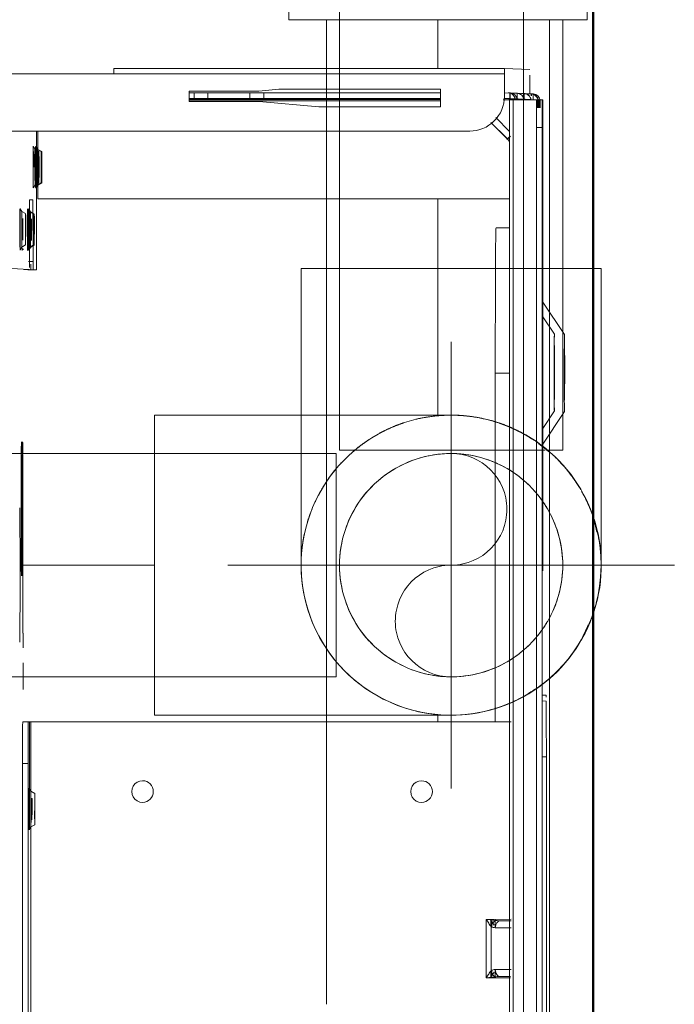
# Model space of a CAD drawing. Header units: millimetres. Extents: x 25873 to 52219, y 4748 to 39565.
# Tile 127 of 133: x 40221 to 40315, y 36962 to 37103. Entities that reach past the tile are written whole.
import ezdxf

# ---------------------------------------------------------------- set-up
doc = ezdxf.new("R2010")
doc.units = ezdxf.units.MM
doc.linetypes.add('ADSK_Осевая', pattern=[700, 500, -100, 0, -100])
doc.linetypes.add('ADSK_Скрыто', pattern=[300, 150, -150])
for name, color, linetype, lineweight in [('A-DETL-____-HDLN', 90, 'ADSK_Скрыто', 9), ('A-WALL-____-MCUT', 113, 'Continuous', 50), ('A-WALL-____-OTLN', 113, 'Continuous', 20), ('G-XREF-____-OTLN', 8, 'Continuous', 9), ('I-FURN-____-MCUT', 30, 'Continuous', 9), ('I-FURN-____-OTLN', 30, 'Continuous', 20), ('P-PIPE-____-CNTR', 3, 'ADSK_Осевая', 20), ('P-PIPE-____-OTLN', 3, 'Continuous', 20)]:
    doc.layers.add(name, color=color, linetype=linetype, lineweight=lineweight)

# ---------------------------------------------------------------- blocks, each defined once
blk = doc.blocks.new('Прямая форма - V line-609324-В_Этаж 01_Отопление')
at = {"layer": 'A-WALL-____-MCUT', "color": 253}
blk.add_line((0, -400), (3619.95, -400), dxfattribs=at)
blk = doc.blocks.new('Прямая форма - SW - 003-609325-В_Этаж 01_Отопление')
blk.add_blockref('Прямая форма - V line-609324-В_Этаж 01_Отопление', (0, 0))
blk = doc.blocks.new('Прямая форма - V line-609776-В_Этаж 01_Отопление')
at = {"layer": 'I-FURN-____-MCUT', "color": 53}
for p, q in [((0, -3600), (0, 0)), ((-10, -10), (-10, -3600))]:
    blk.add_line(p, q, dxfattribs=at)
blk = doc.blocks.new('Прямая форма - FU - 052-609777-В_Этаж 01_Отопление')
blk.add_blockref('Прямая форма - V line-609776-В_Этаж 01_Отопление', (0, 0))
blk = doc.blocks.new('V line_ifc_RVT-1-В_Этаж 01_Отопление')
at = {"layer": 'A-WALL-____-OTLN', "color": 9, "lineweight": 20, "rotation": 270}
blk.add_blockref('Прямая форма - SW - 003-609325-В_Этаж 01_Отопление', (40703.24, 38587.58), dxfattribs=at)
at = {"layer": 'I-FURN-____-OTLN', "color": 9, "lineweight": 20}
blk.add_blockref('Прямая форма - FU - 052-609777-В_Этаж 01_Отопление', (40303.24, 38587.58), dxfattribs=at)
blk = doc.blocks.new('VTp_786_0 Фильтр ППР - VTp_786_0-1675231-В_Этаж 01_Отопление')
at = {"layer": 'P-PIPE-____-OTLN', "color": 5}
for p, q in [((23.31, 26.15), (10.08, 26.15)), ((50, 21.4), (-50, 21.4)), ((-50, 21.4), (-50, -21.4)), ((50, -21.4), (50, 21.4)), ((6.55, 20.6), (-11.2, 20.6)), ((-11.2, -20.6), (6.55, -20.6)), ((-50, -21.4), (50, -21.4)), ((10.08, -26.15), (23.31, -26.15))]:
    blk.add_line(p, q, dxfattribs=at)
for centre, start_param, end_param in [((10.08, 0), 0, 0.59292), ((10.08, 0), 5.707208, 6.283185), ((23.31, 0), 5.689987, 6.283185), ((10.08, 0), 2.548394, 3.141593), ((10.08, 0), 3.141593, 3.71757), ((23.31, 0), 3.141593, 3.734513)]:
    blk.add_ellipse(centre, major_axis=(0, 26.15), ratio=0.707107, start_param=start_param, end_param=end_param, dxfattribs=at)
blk = doc.blocks.new('City Class FR - City Class F_iam-V81-В_Этаж 01_Отопление')
at = {"layer": 'A-DETL-____-HDLN', "flags": 128}
for points in [[(-192.98, -37.28), (-193, -37.28), (-193.03, -37.28), (-193.06, -37.28), (-193.1, -37.28), (-193.14, -37.28), (-193.19, -37.28), (-193.24, -37.28)], [(-192.99, -37.13), (-193.02, -37.12), (-193.05, -37.12), (-193.09, -37.12), (-193.14, -37.12)]]:
    blk.add_lwpolyline(points, dxfattribs=at)
at = {"layer": 'A-DETL-____-HDLN'}
for centre, start_param, end_param in [((-204.82, -34.88), 3.150557, 3.490411), ((-204.82, -34.88), 2.792279, 3.138605), ((-204.82, -34.96), 3.150557, 3.490411), ((-204.82, -34.96), 2.792279, 3.138605), ((-204.82, -34.88), 5.933871, 6.274221), ((-204.82, -34.88), 0.002988, 0.348818), ((-204.82, -34.96), 5.933871, 6.274221), ((-204.82, -34.96), 0.002988, 0.348818), ((-204.84, -35.3), 3.150557, 3.490411), ((-204.84, -35.3), 2.792279, 3.138605), ((-204.84, -35.3), 5.933871, 6.274221), ((-204.84, -35.3), 0.002988, 0.348818), ((-195.87, -35.94), 3.150557, 3.490411), ((-195.87, -35.94), 2.792279, 3.138605), ((-195.87, -36.09), 3.150557, 3.490411), ((-195.87, -36.09), 2.792279, 3.138605), ((-195.87, -36.09), 0.002988, 0.348818), ((-195.87, -36.09), 5.933871, 6.274221), ((-195.87, -35.94), 5.933871, 6.274221), ((-195.87, -35.94), 0.002988, 0.348818), ((-112.86, -35.69), 3.150557, 3.490411), ((-112.86, -35.69), 2.792279, 3.138605), ((-112.86, -35.69), 5.933871, 6.274221), ((-112.86, -35.69), 0.002988, 0.348818), ((-195.92, -37.18), 2.792279, 3.138605), ((-195.92, -37.18), 3.150557, 3.490411), ((-195.92, -37.18), 0.002988, 0.348818), ((-195.92, -37.18), 5.933871, 6.274221)]:
    blk.add_ellipse(centre, major_axis=(1.55, 0), ratio=0.005175, start_param=start_param, end_param=end_param, dxfattribs=at)
at = {"layer": 'G-XREF-____-OTLN'}
for p, q in [((-181, 40.5), (-185.65, 37.39)), ((-165.18, 37.32), (-170, 40.53)), ((-181.07, 39.05), (-183.55, 37.39)), ((-167.42, 37.32), (-170.07, 39.08)), ((-120.49, 38.03), (-60.64, 38.16)), ((-214.65, 37.24), (-214.64, 37.33)), ((-214.65, 37.24), (-214.65, 36.44)), ((-214.65, 37.24), (-214.65, 36.44)), ((-201.28, 37.36), (-214.64, 37.33)), ((-214.64, 37.33), (-201.28, 37.36)), ((-214.64, 36.84), (-214.64, 36.36)), ((-213.48, 36.84), (-214.64, 36.84)), ((-214.47, 36.94), (-214.48, 36.68)), ((-214.48, 36.68), (-213.48, 36.69)), ((-213.48, 36.95), (-214.47, 36.95)), ((-60.64, 37.55), (-210.65, 37.22)), ((-210.65, 36.42), (-210.65, 37.22)), ((-60.64, 36.75), (-210.65, 36.42)), ((-175.65, 37.41), (-195.65, 37.36)), ((-147.15, 37.48), (-170.02, 37.43)), ((-170.02, 37.43), (-147.15, 37.48)), ((-129.36, 37.44), (-129.33, 37.97)), ((-128.52, 37.44), (-128.49, 37.97)), ((-120.49, 38.03), (-120.49, 37.42)), ((-219.13, 31.83), (-218.97, 35.44)), ((-218.17, 35.44), (-215.48, 35.45)), ((-215.47, 35.45), (-215.63, 31.84)), ((-215.48, 35.69), (-215.53, 34.72)), ((-215.53, 34.67), (-215.48, 35.64)), ((-215.47, 35.99), (-215.48, 35.73)), ((-215.48, 35.68), (-215.47, 35.94)), ((-215.48, 35.68), (-215.48, 34.67)), ((-215.48, 34.67), (-215.48, 35.68)), ((-215.48, 35.64), (-215.48, 34.67)), ((-215.47, 35.94), (-214.67, 35.94)), ((-214.68, 35.64), (-214.73, 34.67)), ((-214.65, 36.44), (-214.64, 36.53)), ((-214.64, 36.53), (-213.48, 36.54)), ((-214.64, 36.43), (-213.48, 36.44)), ((-214.63, 33.05), (-214.64, 36.43)), ((-213.48, 36.64), (-214.48, 36.64)), ((-213.48, 36.64), (-214.48, 36.64)), ((-215.53, 34.68), (-215.57, 33.71)), ((-215.57, 33.66), (-215.53, 34.63)), ((-214.73, 34.63), (-214.77, 33.66)), ((-214.73, 33.66), (-214.73, 34.63)), ((-215.62, 32.66), (-215.63, 32.39)), ((-215.63, 32.35), (-215.62, 32.61)), ((-215.57, 33.67), (-215.62, 32.7)), ((-215.62, 32.65), (-215.57, 33.62)), ((-214.82, 32.61), (-214.83, 32.35)), ((-214.82, 32.66), (-214.77, 33.62)), ((-214.77, 32.65), (-214.77, 33.62)), ((-214.63, 33.05), (-60.63, 33.38)), ((-214.63, 32.55), (-60.63, 32.88)), ((-60.63, 32.88), (-214.63, 32.55)), ((-214.62, 31.62), (-214.62, 32.55)), ((-210.1, 32.56), (-212.07, 30.58)), ((-200.46, 32.58), (-200.31, -35.03)), ((-196.27, 32.6), (-196.26, 30.66)), ((-196.27, 32.6), (-196.26, 30.66)), ((-175.47, 32.65), (-175.47, 30.59)), ((-125.51, 32.96), (-125.36, -35.87)), ((-97.2, 29.45), (-97.21, 33.04)), ((-97.01, 33.05), (-97.01, 31.47)), ((-97.01, 33.05), (-97.01, 31.48)), ((-97.01, 31.48), (-97.01, 33.05)), ((-96.01, 33.05), (-96.01, 30.77)), ((-90.01, 33.07), (-90.01, 30.78)), ((-89.01, 31.49), (-89.01, 32.95)), ((-89.01, 32.95), (-89.01, 31.49)), ((-88.81, 32.95), (-88.8, 29.47)), ((-219.13, 31.83), (-219.01, -24.17)), ((-219.01, -24.17), (-219.13, 31.83)), ((-218.21, -24.17), (-218.33, 31.83)), ((-215.63, 31.83), (-218.33, 31.83)), ((-215.13, 31.83), (-215.63, 31.83)), ((-214.83, 32.35), (-214.83, 31.71)), ((-209.13, 32.15), (-211.39, 29.88)), ((-211.38, 29.86), (-209.13, 32.12)), ((-209.13, 32.12), (-211.38, 29.86)), ((-209, 32.28), (-209.13, 32.15)), ((-209.13, 32.12), (-209.01, 32.24)), ((-209.13, 32.12), (-209.01, 32.24)), ((-209, 32.28), (-209.01, 32.24)), ((-175.47, 30.59), (-125.51, 30.7)), ((-97.21, 30.76), (-96.01, 30.77)), ((-97.2, 30.11), (-96.17, 30.12)), ((-96.39, 30.62), (-96.87, 30.26)), ((-96.87, 30.26), (-96.13, 30.26)), ((-89.84, 30.17), (-96.17, 30.16)), ((-90.01, 30.78), (-88.81, 30.78)), ((-89.88, 30.27), (-89.14, 30.27)), ((-89.84, 30.13), (-88.8, 30.13)), ((-89.14, 30.27), (-89.62, 30.64)), ((-88.8, 29.47), (-97.2, 29.45)), ((-209.49, -262.24), (-210.12, 26.85)), ((-216.11, 22.63), (-213.61, 22.64)), ((-216.06, -0.51), (-216.11, 22.63)), ((-215.56, -2.65), (-215.61, 22.63)), ((-214.81, 22.63), (-214.76, -2.65)), ((-214.56, -13.36), (-214.64, 22.64)), ((-214.36, -13.36), (-214.44, 22.64)), ((-213.61, 22.64), (-213.57, 5.21)), ((-213.57, 5.21), (-214.31, -3.36)), ((-215.81, -3.37), (-216.06, -0.51)), ((-215.55, -4.68), (-215.56, -2.67)), ((-214.76, -2.67), (-215.56, -2.67)), ((-214.76, -2.67), (-214.75, -4.68)), ((-215.78, -13.37), (-215.81, -3.37)), ((-214.31, -3.36), (-214.28, -13.36)), ((-215.54, -10.68), (-215.55, -4.68)), ((-215.55, -4.68), (-214.75, -4.68)), ((-214.75, -4.68), (-214.74, -10.68)), ((-215.54, -12.67), (-215.54, -10.68)), ((-215.54, -10.68), (-214.74, -10.68)), ((-214.74, -10.68), (-214.74, -12.67)), ((-215.53, -13.37), (-215.54, -12.67)), ((-215.54, -12.67), (-214.74, -12.67)), ((-214.74, -12.67), (-214.73, -13.36)), ((-214.28, -13.36), (-215.78, -13.37)), ((-218.21, -24.17), (-218.08, -84.17)), ((-200.31, -35.03), (-209.99, -35.05)), ((-196.11, -35.21), (-209.99, -35.24)), ((-207.08, -34.9), (-207.4, -35.45)), ((-207.06, -34.49), (-207.38, -35.04)), ((-207.06, -34.57), (-207.38, -35.12)), ((-202.28, -35.44), (-202.59, -34.89)), ((-202.26, -35.03), (-202.58, -34.48)), ((-202.26, -35.11), (-202.58, -34.56)), ((-190.12, -35.23), (-190.13, -35.66)), ((-200.16, -36.21), (-200.14, -35.74)), ((-191.33, -36.23), (-200.16, -36.21)), ((-200.14, -35.74), (-191.31, -35.67)), ((-197.99, -36.52), (-198.87, -36.53)), ((-198.11, -35.54), (-198.43, -36.09)), ((-198.12, -35.7), (-198.43, -36.25)), ((-193.31, -36.24), (-193.63, -35.69)), ((-193.31, -36.08), (-193.62, -35.53)), ((-191.31, -35.67), (-191.31, -36.34)), ((-190.28, -38.77), (-190.16, -36.24)), ((-190.16, -37.04), (-190.16, -36.24)), ((-190.16, -36.24), (-190.16, -37.04)), ((-190.13, -36.46), (-190.13, -35.66)), ((-125.37, -36.24), (-125.36, -36.07)), ((-125.37, -36.24), (-125.37, -37.04)), ((-125.37, -36.24), (-125.37, -37.04)), ((-125.36, -35.87), (-64.48, -35.74)), ((-125.36, -36.07), (-109.87, -36.03)), ((-64.48, -36.14), (-119.37, -36.26)), ((-119.37, -37.06), (-119.37, -36.26)), ((-115.11, -35.29), (-115.42, -35.84)), ((-110.3, -35.83), (-110.62, -35.28)), ((-198.17, -36.78), (-198.48, -37.33)), ((-193.36, -37.32), (-193.68, -36.77)), ((-138.06, -37.04), (-146.71, -37.06)), ((-135.94, -36.99), (-138.06, -37)), ((-138.06, -37), (-135.94, -36.99)), ((-130.01, -37.01), (-133.82, -37.02)), ((-64.48, -36.94), (-119.37, -37.06))]:
    blk.add_line(p, q, dxfattribs=at)
at = {"layer": 'G-XREF-____-OTLN', "flags": 128}
for points in [[(-209.01, 32.24), (-208.95, 32.3), (-208.89, 32.35), (-208.83, 32.4), (-208.76, 32.45), (-208.7, 32.5), (-208.63, 32.54), (-208.56, 32.58)], [(-207.38, -35.04), (-207.75, -35.28), (-207.77, -35.29)], [(-207.38, -35.12), (-207.75, -35.36), (-207.77, -35.37)], [(-202.26, -35.03), (-201.89, -35.27), (-201.86, -35.27)], [(-202.26, -35.11), (-201.89, -35.35), (-201.87, -35.35)], [(-207.4, -35.45), (-207.77, -35.7), (-207.79, -35.7)], [(-202.28, -35.44), (-201.9, -35.68), (-201.88, -35.69)], [(-198.43, -36.09), (-198.8, -36.34), (-198.82, -36.34)], [(-198.43, -36.25), (-198.8, -36.49), (-198.82, -36.49)], [(-193.31, -36.08), (-192.93, -36.32), (-192.91, -36.33)], [(-193.31, -36.24), (-192.94, -36.48), (-192.92, -36.48)], [(-115.42, -35.84), (-115.79, -36.09), (-115.81, -36.09)], [(-110.3, -35.83), (-109.93, -36.08), (-109.91, -36.08)], [(-198.48, -37.33), (-198.85, -37.58), (-198.87, -37.58)], [(-193.36, -37.32), (-192.99, -37.57), (-192.97, -37.57)], [(-192.98, -37.28), (-193, -37.28), (-193.03, -37.28), (-193.06, -37.28), (-193.1, -37.28), (-193.14, -37.28), (-193.19, -37.28), (-193.24, -37.28)], [(-192.99, -37.13), (-193.02, -37.12), (-193.05, -37.12), (-193.09, -37.12), (-193.14, -37.12)]]:
    blk.add_lwpolyline(points, dxfattribs=at)
at = {"layer": 'G-XREF-____-OTLN'}
for centre, major_axis, ratio, start_param, end_param in [((-175.5, 40.51), (5.5, 0.01), 0.005175, 3.141345, 6.282937), ((-175.5, 40.51), (5.5, 0.01), 0.005175, 2.748646, 3.133835), ((-175.5, 40.51), (5.5, 0.01), 0.005175, 0.78515, 2.355505), ((-175.5, 40.51), (5.5, 0.01), 0.005175, 0.007728, 0.392451), ((-175.57, 39.06), (5.5, 0.01), 0.005175, 3.141345, 6.282937), ((-175.57, 39.06), (5.5, 0.01), 0.005175, 2.748646, 3.133835), ((-175.57, 39.06), (5.5, 0.01), 0.005175, 0.78515, 2.355505), ((-175.57, 39.06), (5.5, 0.01), 0.005175, 0.007728, 0.392451), ((-214.65, 35.85), (0.648, 0.643), 0.814474, 0.691329, 2.462882), ((-214.47, 35.94), (-0.999, 0.046), 0.999987, 4.760269, 6.331065), ((-210.65, 37.24), (4, 0.01), 0.005175, 3.141593, 4.712141), ((-214.64, 36.33), (-0.002, 1), 0.000248, 5.240673, 6.283185), ((-195.65, 37.33), (6.5, 0.01), 0.005175, 1.570548, 4.712141), ((-175.65, 37.37), (6.5, 0.01), 0.005175, 4.712141, 7.853734), ((-150.65, 37.43), (3.5, 0.01), 0.005175, 3.141593, 6.282937), ((-120.49, 37.99), (8.84, 0.02), 0.005175, 2.887711, 3.141345), ((-120.49, 37.99), (8, 0.02), 0.005175, 1.570548, 3.141345), ((-214.7, 34.8), (0.641, 0.65), 0.818497, 0.814551, 2.450198), ((-214.69, 34.84), (0.648, 0.643), 0.814474, 1.577406, 2.462882), ((-214.65, 35.8), (0.641, 0.65), 0.818497, 0.678044, 2.450198), ((-214.48, 35.68), (1, 0.002), 0.005175, 3.141603, 3.926743), ((-214.48, 35.64), (1, 0.002), 0.005175, 2.355947, 3.141345), ((-214.47, 35.94), (1, 0.002), 0.005175, 2.355947, 3.141345), ((-210.65, 36.44), (4, 0.01), 0.005175, 3.141593, 4.712141), ((-214.64, 36.33), (0, 0.2), 0.000248, 5.240673, 6.283185), ((-214.74, 33.79), (0.641, 0.65), 0.818497, 0.753674, 2.450198), ((-214.74, 33.83), (0.648, 0.643), 0.814474, 0.772408, 2.462882), ((-214.53, 34.67), (1, 0.002), 0.005175, 3.141603, 4.588176), ((-214.53, 34.63), (1, 0.002), 0.005175, 1.69272, 3.141345), ((-214.53, 34.67), (-0.2, 0.009), 0.999987, 5.545667, 6.283185), ((-214.53, 34.63), (-0.2, 0.009), 0.999987, 5.545667, 6.331065), ((-214.53, 34.63), (0.2, 0), 0.005175, 2.355947, 3.141345), ((-214.63, 32.35), (-0.999, 0.046), 0.999987, 6.129707, 6.331065), ((-214.79, 32.82), (0.648, 0.643), 0.814474, 0.710464, 2.462882), ((-214.79, 32.78), (0.641, 0.65), 0.818497, 0.693954, 2.450198), ((-214.62, 32.66), (1, 0.002), 0.005175, 3.141603, 4.695971), ((-214.62, 32.61), (1, 0.002), 0.005175, 1.584886, 3.141345), ((-214.63, 32.35), (-0.999, 0.046), 0.999987, 4.760549, 6.129707), ((-214.57, 33.66), (1, 0.002), 0.005175, 3.141603, 4.642054), ((-214.57, 33.62), (1, 0.002), 0.005175, 1.638853, 3.141345), ((-214.63, 32.35), (-0.2, 0.009), 0.999987, 4.760269, 6.331065), ((-214.62, 32.66), (-0.2, 0.009), 0.999987, 4.760269, 6.283185), ((-214.62, 32.61), (-0.2, 0.009), 0.999987, 4.760269, 6.331065), ((-214.62, 32.61), (0.2, 0), 0.005175, 1.570548, 3.141345), ((-214.57, 33.62), (-0.2, 0.009), 0.999987, 5.545667, 6.331065), ((-214.57, 33.66), (-0.2, 0.009), 0.999987, 5.545667, 6.283185), ((-214.57, 33.62), (0.2, 0), 0.005175, 2.355947, 3.141345), ((-214.64, 33.55), (-0.002, 1), 0.000248, 2.09908, 3.141593), ((-209.71, 32.95), (-0.709, 0.706), 0.003835, 1.96265, 3.141593), ((-209.71, 32.98), (-0.709, 0.706), 0.003835, 3.145077, 4.327504), ((-218.33, 31.83), (0.8, 0.002), 0.005175, 3.141593, 4.712141), ((-215.12, 26.83), (-4.99, 0.23), 0.999987, 3.189473, 4.760271), ((-96.01, 31.48), (1, 0.002), 0.710757, 3.141593, 4.712036), ((-175.46, 30.7), (20.8, 0.05), 0.005175, 3.141593, 4.712141), ((-115.48, 20.15), (-1.55, 0.07), 0.999987, 3.189473, 6.331065), ((-115.48, 20.15), (-1.55, 0.07), 0.999987, 0.04788, 3.189473), ((-115.4, -19.85), (-1.55, 0.07), 0.999987, 3.189473, 6.331065), ((-115.4, -19.85), (-1.55, 0.07), 0.999987, 0.04788, 3.189473), ((-218.21, -24.17), (0.8, 0.002), 0.005175, 3.141593, 4.712141), ((-204.82, -35.28), (2.99, 0.01), 0.005175, 1.570548, 3.141345), ((-204.82, -35.03), (2.56, 0.01), 0.005175, 1.570548, 3.138605), ((-204.82, -35.03), (2.56, 0.01), 0.005175, 3.141345, 4.712141), ((-204.82, -35.11), (2.56, 0.01), 0.005175, 1.570548, 3.138605), ((-204.82, -35.11), (2.56, 0.01), 0.005175, 3.141345, 4.712141), ((-204.84, -34.9), (2.24, 0), 0.005175, 0.002988, 3.138605), ((-204.84, -34.9), (2.24, 0), 0.005175, 3.150557, 6.274221), ((-204.82, -34.48), (2.24, 0), 0.005175, 0.002988, 3.138605), ((-204.82, -34.48), (2.24, 0), 0.005175, 3.150557, 6.274221), ((-204.82, -34.56), (2.24, 0), 0.005175, 0.002988, 3.138605), ((-204.82, -34.56), (2.24, 0), 0.005175, 3.150557, 6.274221), ((-204.82, -34.88), (1.55, 0), 0.005175, 0.002988, 3.138605), ((-204.82, -34.88), (1.55, 0), 0.005175, 3.150557, 6.274221), ((-204.82, -34.96), (1.55, 0), 0.005175, 0.002988, 3.138605), ((-204.82, -34.96), (1.55, 0), 0.005175, 3.150557, 6.274221), ((-204.82, -35.03), (2.56, 0.01), 0.005175, 0.002988, 1.570548), ((-204.82, -35.03), (2.56, 0.01), 0.005175, 4.712141, 6.282937), ((-204.82, -35.11), (2.56, 0.01), 0.005175, 0.002988, 1.570548), ((-204.82, -35.11), (2.56, 0.01), 0.005175, 4.712141, 6.282937), ((-204.82, -35.28), (2.99, 0.01), 0.005175, 4.712141, 7.853734), ((-196.12, -35.24), (6, 0.01), 0.005175, 0, 1.570548), ((-204.84, -35.7), (2.99, 0.01), 0.005175, 1.570548, 3.141345), ((-204.84, -35.7), (2.99, 0.01), 0.005175, 3.141345, 4.712141), ((-204.82, -35.28), (2.99, 0.01), 0.005175, 3.141345, 4.712141), ((-204.82, -35.36), (2.99, 0.01), 0.005175, 1.570548, 3.141345), ((-204.82, -35.36), (2.99, 0.01), 0.005175, 3.141345, 4.712141), ((-204.84, -35.45), (2.56, 0.01), 0.005175, 1.570548, 3.138605), ((-204.84, -35.45), (2.56, 0.01), 0.005175, 3.141345, 4.712141), ((-204.82, -35.51), (1.87, 0), 0.005175, 1.574823, 3.138605), ((-204.82, -35.51), (1.87, 0), 0.005175, 3.141345, 4.707866), ((-204.82, -35.43), (1.87, 0), 0.005175, 1.570548, 3.138605), ((-204.82, -35.43), (1.87, 0), 0.005175, 3.141345, 4.707866), ((-204.84, -35.3), (1.55, 0), 0.005175, 3.150557, 6.274221), ((-204.84, -35.3), (1.55, 0), 0.005175, 0.002988, 3.138605), ((-204.84, -35.45), (2.56, 0.01), 0.005175, 0.002988, 1.570548), ((-204.84, -35.45), (2.56, 0.01), 0.005175, 4.712141, 6.282937), ((-204.84, -35.7), (2.99, 0.01), 0.005175, 4.712141, 6.282937), ((-204.82, -35.36), (2.99, 0.01), 0.005175, 4.712141, 7.853734), ((-204.82, -35.43), (1.87, 0), 0.005175, 0.78515, 1.570548), ((-195.87, -36.49), (2.99, 0.01), 0.005175, 2.355947, 3.141345), ((-195.87, -36.49), (2.99, 0.01), 0.005175, 3.141345, 4.712141), ((-195.87, -36.34), (2.99, 0.01), 0.005175, 1.570548, 3.141345), ((-195.87, -36.34), (2.99, 0.01), 0.005175, 3.141345, 4.712141), ((-195.87, -36.09), (2.56, 0.01), 0.005175, 1.570548, 3.138605), ((-195.87, -36.09), (2.56, 0.01), 0.005175, 3.141345, 4.712141), ((-195.87, -36.24), (2.56, 0.01), 0.005175, 1.570548, 3.138605), ((-195.87, -36.24), (2.56, 0.01), 0.005175, 3.141345, 4.712141), ((-195.87, -35.69), (2.24, 0), 0.005175, 0.002988, 3.138605), ((-195.87, -35.69), (2.24, 0), 0.005175, 3.150557, 6.274221), ((-195.87, -35.54), (2.24, 0), 0.005175, 0.002988, 3.138605), ((-195.87, -35.54), (2.24, 0), 0.005175, 3.150557, 6.274221), ((-195.87, -35.94), (1.55, 0), 0.005175, 3.150557, 6.274221), ((-195.87, -35.94), (1.55, 0), 0.005175, 0.002988, 3.138605), ((-195.87, -36.09), (1.55, 0), 0.005175, 0.002988, 3.138605), ((-195.87, -36.09), (1.55, 0), 0.005175, 3.150557, 6.274221), ((-195.87, -36.09), (2.56, 0.01), 0.005175, 0.002988, 1.570548), ((-195.87, -36.09), (2.56, 0.01), 0.005175, 4.712141, 6.282937), ((-195.87, -36.24), (2.56, 0.01), 0.005175, 0.002988, 1.570548), ((-195.87, -36.24), (2.56, 0.01), 0.005175, 4.712141, 6.282937), ((-195.87, -36.34), (2.99, 0.01), 0.005175, 4.712141, 7.853734), ((-195.87, -36.49), (2.99, 0.01), 0.005175, 4.712141, 7.853734), ((-194.16, -36.25), (4, 0.01), 0.005175, 0.392451, 0.78515), ((-194.13, -35.67), (4, 0.01), 0.005175, 5.497539, 6.282937), ((-196.11, -36.04), (6, 0.01), 0.005175, 0, 0.533166), ((-119.37, -36.23), (6, 0.01), 0.005175, 3.141593, 4.712141), ((-125.36, -35.87), (0, 0.2), 0.000248, 3.932166, 4.717564), ((-112.86, -36.09), (2.99, 0.01), 0.005175, 1.570548, 3.141345), ((-112.86, -36.09), (2.99, 0.01), 0.005175, 3.141345, 4.712141), ((-112.86, -35.84), (2.56, 0.01), 0.005175, 1.570548, 3.138605), ((-112.86, -35.84), (2.56, 0.01), 0.005175, 3.141345, 4.712141), ((-112.86, -35.29), (2.24, 0), 0.005175, 0.002988, 3.138605), ((-112.86, -35.29), (2.24, 0), 0.005175, 3.150557, 6.274221), ((-112.86, -35.69), (1.55, 0), 0.005175, 3.150557, 6.274221), ((-112.86, -35.69), (1.55, 0), 0.005175, 0.002988, 3.138605), ((-112.86, -35.84), (2.56, 0.01), 0.005175, 0.002988, 1.570548), ((-112.86, -35.84), (2.56, 0.01), 0.005175, 4.712141, 6.282937), ((-112.86, -36.09), (2.99, 0.01), 0.005175, 4.712141, 7.853734), ((-195.92, -37.58), (2.99, 0.01), 0.005175, 1.570548, 4.712141), ((-195.92, -37.33), (2.56, 0.01), 0.005175, 1.570548, 3.138605), ((-195.92, -37.33), (2.56, 0.01), 0.005175, 3.141345, 4.712141), ((-195.92, -36.78), (2.24, 0), 0.005175, 0.002988, 3.138605), ((-195.92, -36.78), (2.24, 0), 0.005175, 3.150557, 6.274221), ((-195.92, -37.18), (1.55, 0), 0.005175, 0.002988, 3.138605), ((-195.92, -37.18), (1.55, 0), 0.005175, 3.150557, 6.274221), ((-195.92, -37.33), (2.56, 0.01), 0.005175, 0.002988, 1.570548), ((-195.92, -37.33), (2.56, 0.01), 0.005175, 4.712141, 6.282937), ((-195.92, -37.58), (2.99, 0.01), 0.005175, 6.282937, 7.853734), ((-195.92, -37.58), (2.99, 0.01), 0.005175, 4.712141, 6.282937), ((-195.87, -37.29), (2.99, 0.01), 0.005175, 0.019868, 0.360448), ((-195.87, -37.29), (2.99, 0.01), 0.005175, 5.919186, 6.262822), ((-155.87, -37.29), (9.62, 0.02), 0.005175, 3.145864, 6.278927), ((-155.87, -37.29), (9.62, 0.02), 0.005175, 2.547531, 3.141345), ((-155.87, -37.12), (9.62, 0.02), 0.005175, 3.145864, 6.278927), ((-155.87, -37.12), (9.62, 0.02), 0.005175, 2.549353, 3.141345), ((-155.87, -37.29), (9.62, 0.02), 0.005175, 6.282937, 8.796211), ((-155.87, -37.12), (9.62, 0.02), 0.005175, 6.282937, 8.796211), ((-146.39, -37.52), (9.62, 0.02), 0.005175, 6.282937, 9.42453), ((-119.37, -37.03), (6, 0.01), 0.005175, 3.141593, 4.712141)]:
    blk.add_ellipse(centre, major_axis=major_axis, ratio=ratio, start_param=start_param, end_param=end_param, dxfattribs=at)
for points in [[(-97.01, 31.48), (-97.01, 31.38), (-97.01, 31.17), (-97.02, 30.96), (-97.03, 30.86)], [(-90.01, 30.78), (-89.87, 30.78), (-89.61, 30.82), (-89.28, 30.98), (-89.06, 31.21), (-89.01, 31.4), (-89.01, 31.49)], [(-88.98, 30.88), (-88.99, 30.98), (-89, 31.19), (-89.01, 31.39), (-89.01, 31.49)], [(-97.03, 30.86), (-97.04, 30.76), (-97.07, 30.54), (-97.11, 30.19), (-97.16, 29.82), (-97.19, 29.57), (-97.2, 29.45)], [(-97.2, 30.11), (-97.15, 30.14), (-97.03, 30.19), (-96.92, 30.24), (-96.87, 30.26)], [(-96.17, 30.16), (-96.23, 30.1), (-96.38, 29.99), (-96.64, 29.82), (-96.92, 29.63), (-97.11, 29.51), (-97.2, 29.45)], [(-96.01, 30.77), (-96.01, 30.66), (-96.03, 30.45), (-96.12, 30.25), (-96.17, 30.16)], [(-90.01, 30.78), (-90.01, 30.68), (-89.98, 30.47), (-89.89, 30.26), (-89.84, 30.17)], [(-89.84, 30.17), (-89.77, 30.12), (-89.63, 30.01), (-89.37, 29.83), (-89.09, 29.65), (-88.9, 29.53), (-88.8, 29.47)], [(-89.14, 30.27), (-89.09, 30.25), (-88.97, 30.21), (-88.86, 30.16), (-88.8, 30.13)], [(-88.8, 29.47), (-88.82, 29.59), (-88.85, 29.84), (-88.9, 30.2), (-88.94, 30.56), (-88.97, 30.78), (-88.98, 30.88)]]:
    blk.add_open_spline(points, degree=3, dxfattribs=at)
for points, knots in [([(-96.17, 30.16), (-96.24, 30.17), (-96.36, 30.21), (-96.54, 30.31), (-96.71, 30.42), (-96.85, 30.55), (-96.97, 30.7), (-97.03, 30.79), (-97.03, 30.86)], [0, 0, 0, 0, 0.166667, 0.333333, 0.5, 0.666667, 0.8125, 1, 1, 1, 1]), ([(-88.98, 30.88), (-88.98, 30.82), (-89.01, 30.71), (-89.09, 30.57), (-89.21, 30.46), (-89.37, 30.36), (-89.56, 30.25), (-89.72, 30.19), (-89.84, 30.17)], [0, 0, 0, 0, 0.166667, 0.333333, 0.5, 0.625, 0.75, 1, 1, 1, 1])]:
    blk.add_open_spline(points, degree=3, knots=knots, dxfattribs=at)
blk = doc.blocks.new('City Class FR - City Class 25 FR-V82-В_Этаж 01_Отопление')
blk.add_blockref('City Class FR - City Class F_iam-V81-В_Этаж 01_Отопление', (0, 0))
blk = doc.blocks.new('ADSK_Полипропилен_Отвод - Универсальный-V86-В_Этаж 01_Отопление')
at = {"layer": 'A-DETL-____-HDLN', "color": 1}
for p, q in [((40282.88, 37067.4), (40264.92, 37067.4)), ((40297.04, 37067.4), (40282.88, 37067.4)), ((40261.38, 37046.35), (40261.38, 37024.9)), ((40283.33, 37003.41), (40283.23, 37003.41))]:
    blk.add_line(p, q, dxfattribs=at)
at = {"layer": 'A-DETL-____-HDLN', "color": 1, "flags": 128}
for points in [[(40282.77, 37003.41), (40282.25, 37003.41), (40281.39, 37003.45), (40280.53, 37003.53), (40279.68, 37003.64), (40278.83, 37003.78), (40277.99, 37003.96), (40277.16, 37004.18), (40276.33, 37004.42), (40275.52, 37004.7), (40274.72, 37005.01), (40273.93, 37005.35), (40273.15, 37005.72), (40272.4, 37006.13), (40271.65, 37006.56), (40270.93, 37007.03), (40270.22, 37007.52), (40269.54, 37008.04), (40268.87, 37008.59), (40268.23, 37009.16), (40267.62, 37009.76), (40267.02, 37010.38), (40266.45, 37011.02), (40265.91, 37011.69), (40265.4, 37012.38), (40264.91, 37013.09), (40264.45, 37013.82), (40264.02, 37014.56), (40263.63, 37015.33), (40263.26, 37016.1), (40262.92, 37016.89), (40262.62, 37017.7), (40262.35, 37018.51), (40262.11, 37019.34), (40261.9, 37020.18), (40261.73, 37021.02), (40261.59, 37021.87), (40261.49, 37022.72), (40261.42, 37023.58), (40261.38, 37024.44)], [(40296.08, 37007.93), (40295.9, 37007.8), (40295.21, 37007.29), (40294.49, 37006.81), (40293.76, 37006.36), (40293.01, 37005.94), (40292.24, 37005.55), (40291.46, 37005.19), (40290.67, 37004.86), (40289.86, 37004.57), (40289.26, 37004.37)]]:
    blk.add_lwpolyline(points, dxfattribs=at)
at = {"layer": 'A-DETL-____-HDLN', "color": 1}
for radius, start, end in [(21.5, 91.0158, 268.9843), (21.5, 80.7531, 89.7648), (21.5, 60, 72.6149), (21.5, 52.2677, 60), (16, 45, 180), (21.5, 45.545, 48.6331), (21.5, 30.3234, 44.498), (16, 39.7918, 45), (16, 35.0724, 39.2064), (21.5, 18.1499, 29.607), (16, 30, 33.7848), (16, 0, 30), (21.5, 345.3062, 11.9215), (16, 180, 315), (16, 330, 0), (21.5, 336.6444, 344.7474), (16, 325.5129, 330), (16, 315, 320.2082), (16, 320.7936, 324.9276), (21.5, 315.5234, 329.5912), (21.5, 287.3851, 314.4932)]:
    blk.add_arc((40282.88, 37024.9), radius, start, end, dxfattribs=at)
for points, knots in [([(40277.82, 37045.8), (40278.63, 37045.99), (40280.15, 37046.25), (40281.72, 37046.37), (40282.45, 37046.39)], [0.875, 0.875, 0.875, 0.875, 0.9375, 0.9896982, 0.9896982, 0.9896982, 0.9896982]), ([(40282.88, 37046.4), (40283.75, 37046.39), (40285.33, 37046.28), (40286.85, 37046.04), (40287.53, 37045.89)], [0, 0, 0, 0, 0.0625, 0.1148009, 0.1148009, 0.1148009, 0.1148009]), ([(40272.59, 37043.78), (40272.81, 37043.9), (40273.38, 37044.2), (40274.34, 37044.64), (40275.29, 37045.02), (40275.88, 37045.23), (40276.08, 37045.3)], [0.72926112, 0.72926112, 0.72926112, 0.72926112, 0.75, 0.78125, 0.8125, 0.82922996, 0.82922996, 0.82922996, 0.82922996]), ([(40289.67, 37045.3), (40289.88, 37045.23), (40290.47, 37045.02), (40291.41, 37044.64), (40292.37, 37044.2), (40292.94, 37043.9), (40293.17, 37043.78)], [0.17077004, 0.17077004, 0.17077004, 0.17077004, 0.1875, 0.21875, 0.25, 0.27073888, 0.27073888, 0.27073888, 0.27073888]), ([(40268.64, 37041.02), (40268.91, 37041.25), (40269.46, 37041.71), (40270.3, 37042.34), (40270.87, 37042.73), (40271.13, 37042.91)], [0.59375, 0.59375, 0.59375, 0.59375, 0.625, 0.65625, 0.68289275, 0.68289275, 0.68289275, 0.68289275]), ([(40295.16, 37042.55), (40295.24, 37042.49), (40295.63, 37042.21), (40296.29, 37041.71), (40296.84, 37041.25), (40297.11, 37041.02)], [0.33518587, 0.33518587, 0.33518587, 0.33518587, 0.34375, 0.375, 0.40625, 0.40625, 0.40625, 0.40625]), ([(40262.26, 37031), (40262.37, 37031.36), (40262.67, 37032.31), (40263.29, 37033.83), (40264.16, 37035.53), (40265.03, 37036.92), (40265.81, 37038), (40266.45, 37038.78), (40266.9, 37039.29), (40267.14, 37039.54)], [0.2119064, 0.2119064, 0.2119064, 0.2119064, 0.25, 0.3125, 0.375, 0.4375, 0.46875, 0.5, 0.53125, 0.53125, 0.53125, 0.53125]), ([(40299.45, 37038.6), (40299.61, 37038.4), (40299.99, 37037.93), (40300.69, 37036.97), (40301.18, 37036.19), (40301.48, 37035.69)], [0.5070652, 0.5070652, 0.5070652, 0.5070652, 0.53125, 0.5625, 0.6189995, 0.6189995, 0.6189995, 0.6189995]), ([(40301.68, 37035.32), (40301.96, 37034.83), (40302.47, 37033.82), (40302.89, 37032.78), (40303.08, 37032.26)], [0.6325061, 0.6325061, 0.6325061, 0.6325061, 0.6875, 0.7435318, 0.7435318, 0.7435318, 0.7435318]), ([(40261.38, 37024.9), (40261.38, 37026.11), (40261.5, 37027.62), (40261.79, 37029.12), (40261.86, 37029.42)], [0, 0, 0, 0, 0.125, 0.1567065, 0.1567065, 0.1567065, 0.1567065])]:
    blk.add_open_spline(points, degree=3, knots=knots, dxfattribs=at)
for points in [[(40298.62, 37039.54), (40298.79, 37039.35), (40298.97, 37039.16), (40299.14, 37038.97)], [(40304.1, 37028.35), (40304.25, 37027.4), (40304.34, 37026.45), (40304.37, 37025.49)]]:
    blk.add_open_spline(points, degree=3, dxfattribs=at)
at = {"layer": 'P-PIPE-____-OTLN', "color": 10}
for p, q in [((40261.38, 37067.4), (40261.38, 37046.4)), ((40264.9, 37067.4), (40261.38, 37067.4)), ((40304.38, 37067.4), (40297.08, 37067.4)), ((40304.38, 37024.9), (40304.38, 37067.4))]:
    blk.add_line(p, q, dxfattribs=at)
at = {"layer": 'P-PIPE-____-OTLN', "color": 10, "flags": 128}
for points in [[(40304.38, 37024.9), (40304.36, 37024.04), (40304.31, 37023.18), (40304.22, 37022.33), (40304.1, 37021.48), (40303.95, 37020.63), (40303.76, 37019.79)], [(40303.54, 37018.96), (40303.28, 37018.14), (40303, 37017.33), (40302.68, 37016.53), (40302.33, 37015.74), (40301.95, 37014.97), (40301.53, 37014.22), (40301.09, 37013.48), (40300.62, 37012.76), (40300.12, 37012.06), (40299.59, 37011.38), (40299.04, 37010.72), (40298.46, 37010.09), (40297.86, 37009.48), (40297.23, 37008.89)]]:
    blk.add_lwpolyline(points, dxfattribs=at)
at = {"layer": 'P-PIPE-____-OTLN', "color": 10}
for start, end in [(12.0541, 18.0173), (330, 336.5118)]:
    blk.add_arc((40282.88, 37024.9), 21.5, start, end, dxfattribs=at)
for points in [[(40303.14, 37032.08), (40303.27, 37031.72), (40303.39, 37031.36), (40303.49, 37031)], [(40303.8, 37029.84), (40303.9, 37029.4), (40303.99, 37028.96), (40304.07, 37028.51)]]:
    blk.add_open_spline(points, degree=3, dxfattribs=at)
blk = doc.blocks.new('ADSK_Полипропилен_Отвод - Универсальный-1632455-В_Этаж 01_Отопление')
at = {"layer": 'A-DETL-____-HDLN', "color": 1, "flags": 128}
for points in [[(40288.86, 37045.56), (40289.68, 37045.31), (40290.49, 37045.02), (40291.29, 37044.7), (40292.07, 37044.35), (40292.84, 37043.97), (40293.6, 37043.56), (40294.34, 37043.12), (40295.06, 37042.65), (40295.76, 37042.15), (40296.44, 37041.62)], [(40296.13, 37007.94), (40295.44, 37007.42), (40294.73, 37006.94), (40294, 37006.48), (40293.25, 37006.05), (40292.49, 37005.65), (40291.71, 37005.28), (40290.92, 37004.95), (40290.12, 37004.64), (40289.3, 37004.37)]]:
    blk.add_lwpolyline(points, dxfattribs=at)
at = {"layer": 'A-DETL-____-HDLN', "color": 1}
for start_param, end_param in [(5.695152, 5.97672), (5.623207, 5.655585), (3.448058, 3.743733)]:
    blk.add_ellipse((40282.81, 37024.9), major_axis=(0, 21.5), ratio=0.999997, start_param=start_param, end_param=end_param, dxfattribs=at)
at = {"layer": 'P-PIPE-____-OTLN', "color": 10}
for p, q in [((40282.92, 37046.4), (40240.38, 37046.4)), ((40240.38, 37046.4), (40240.38, 37024.9)), ((40282.92, 37046.4), (40282.81, 37046.4)), ((40240.38, 37024.9), (40240.38, 37003.4)), ((40240.38, 37003.4), (40282.92, 37003.4)), ((40282.81, 37003.4), (40282.92, 37003.4))]:
    blk.add_line(p, q, dxfattribs=at)
at = {"layer": 'P-PIPE-____-OTLN', "color": 10, "flags": 128}
for points in [[(40282.92, 37046.4), (40283.78, 37046.38), (40284.63, 37046.33), (40285.49, 37046.25), (40286.34, 37046.13), (40287.19, 37045.97), (40288.03, 37045.78), (40288.86, 37045.56)], [(40296.44, 37041.62), (40297.09, 37041.06), (40297.73, 37040.49), (40298.34, 37039.88), (40298.93, 37039.25), (40299.49, 37038.6), (40300.02, 37037.93), (40300.53, 37037.23), (40301.01, 37036.52), (40301.46, 37035.78), (40301.88, 37035.03), (40302.27, 37034.27), (40302.63, 37033.49), (40302.96, 37032.69), (40303.25, 37031.88), (40303.51, 37031.07), (40303.74, 37030.24), (40303.94, 37029.4), (40304.1, 37028.56), (40304.23, 37027.71), (40304.33, 37026.85), (40304.39, 37025.99), (40304.41, 37025.13), (40304.41, 37024.27), (40304.36, 37023.41), (40304.29, 37022.56), (40304.18, 37021.71), (40304.03, 37020.86), (40303.85, 37020.02), (40303.64, 37019.18), (40303.4, 37018.36), (40303.12, 37017.54), (40302.81, 37016.74), (40302.47, 37015.95), (40302.09, 37015.18), (40301.69, 37014.42), (40301.25, 37013.68), (40300.79, 37012.95), (40300.3, 37012.25), (40299.78, 37011.56), (40299.23, 37010.9), (40298.66, 37010.26), (40298.06, 37009.64), (40297.44, 37009.05), (40296.79, 37008.48), (40296.13, 37007.94)], [(40289.22, 37004.35), (40288.48, 37004.13), (40287.64, 37003.93), (40286.8, 37003.75), (40285.95, 37003.62), (40285.1, 37003.51), (40284.24, 37003.44), (40283.38, 37003.41), (40282.92, 37003.4)]]:
    blk.add_lwpolyline(points, dxfattribs=at)
at = {"layer": 'P-PIPE-____-OTLN', "color": 10}
for start_param, end_param in [(5.979034, 6.116656), (5.56029, 5.620893), (4.933427, 5.01594), (4.218737, 4.302443), (3.141593, 3.445744)]:
    blk.add_ellipse((40282.81, 37024.9), major_axis=(0, 21.5), ratio=0.999997, start_param=start_param, end_param=end_param, dxfattribs=at)

msp = doc.modelspace()

# ---------------------------------------------------------------- linework, layer by layer
at = {"layer": 'A-DETL-____-HDLN', "color": 1}
for p, q in [((40266.88, 37177.31), (40266.88, 37041.4)), ((40298.88, 37046.98), (40298.88, 37057.89)), ((40221.45, 37040.9), (40189.33, 37040.9)), ((40266.38, 37008.9), (40266.38, 37040.9)), ((40266.88, 37041.4), (40296.31, 37041.4)), ((40296.46, 37041.4), (40296.64, 37041.4)), ((40296.73, 37041.4), (40298.88, 37041.4)), ((40189.33, 37008.9), (40221.47, 37008.9))]:
    msp.add_line(p, q, dxfattribs=at)
at = {"layer": 'A-DETL-____-HDLN', "color": 170}
for p, q in [((40265, 37096.03), (40265, 37077.46)), ((40297, 37059.13), (40297, 37061.03)), ((40297, 37046.06), (40297, 37058.95)), ((40265, 37046.35), (40265, 37003.45)), ((40297, 37043.84), (40297, 37045.88)), ((40297, 37008.78), (40297, 37041.06)), ((40265, 37002.41), (40265, 36962.01))]:
    msp.add_line(p, q, dxfattribs=at)
at = {"layer": 'A-DETL-____-HDLN', "color": 1}
for centre, radius, start, end in [((40282.88, 37024.9), 16, 36.5223, 180), ((40282.88, 37032.9), 8, 270.5923, 90), ((40282.88, 37024.9), 16, 28.8404, 35.5696), ((40282.88, 37024.9), 16, 0, 26.7445), ((40282.88, 37024.9), 16, 180, 323.4777), ((40282.88, 37016.9), 8, 90.7441, 270), ((40282.88, 37024.9), 16, 332.1123, 0), ((40282.88, 37024.9), 16, 324.4304, 331.1596)]:
    msp.add_arc(centre, radius, start, end, dxfattribs=at)
at = {"layer": 'P-PIPE-____-CNTR', "color": 5}
for p, q in [((40281, 37096.08), (40281, 37103.03)), ((40281, 37046.4), (40281, 37077.41)), ((40281, 37002.46), (40281, 37003.4))]:
    msp.add_line(p, q, dxfattribs=at)
at = {"layer": 'P-PIPE-____-CNTR', "color": 10}
for p, q in [((40282.88, 36992.9), (40282.88, 37056.9)), ((40221.49, 37024.9), (40240.38, 37024.9)), ((40250.88, 37024.9), (40314.88, 37024.9)), ((40266.38, 37024.9), (40282.92, 37024.9)), ((40282.92, 37024.9), (40282.88, 37024.9))]:
    msp.add_line(p, q, dxfattribs=at)
at = {"layer": 'P-PIPE-____-OTLN', "color": 5}
for p, q in [((40265, 37103.03), (40265, 37096.08)), ((40297, 37061.08), (40297, 37103.03)), ((40265, 37077.41), (40265, 37046.4)), ((40297, 37041.11), (40297, 37043.79)), ((40297, 36937.58), (40297, 37008.73)), ((40265, 37003.4), (40265, 37002.46))]:
    msp.add_line(p, q, dxfattribs=at)
at = {"layer": 'P-PIPE-____-OTLN', "color": 10}
for p, q in [((40298.88, 37057.94), (40298.88, 37103.03)), ((40298.88, 37041.4), (40298.88, 37046.93)), ((40266.38, 37040.9), (40221.5, 37040.9)), ((40221.52, 37008.9), (40266.38, 37008.9))]:
    msp.add_line(p, q, dxfattribs=at)

# ---------------------------------------------------------------- block references
at = {"lineweight": 9}
msp.add_blockref('V line_ifc_RVT-1-В_Этаж 01_Отопление', (0, 0), dxfattribs=at)
at = {"layer": 'A-DETL-____-HDLN', "rotation": 269.8755786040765}
msp.add_blockref('City Class FR - City Class 25 FR-V82-В_Этаж 01_Отопление', (40258.24, 36877.02), dxfattribs=at)
at = {"layer": 'A-DETL-____-HDLN', "color": 1}
for name in ['ADSK_Полипропилен_Отвод - Универсальный-V86-В_Этаж 01_Отопление', 'ADSK_Полипропилен_Отвод - Универсальный-1632455-В_Этаж 01_Отопление']:
    msp.add_blockref(name, (0, 0), dxfattribs=at)
at = {"layer": 'P-PIPE-____-OTLN', "color": 5, "rotation": 270.0000468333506}
msp.add_blockref('VTp_786_0 Фильтр ППР - VTp_786_0-1675231-В_Этаж 01_Отопление', (40281, 37153.03), dxfattribs=at)

doc.saveas('drawing.dxf')
